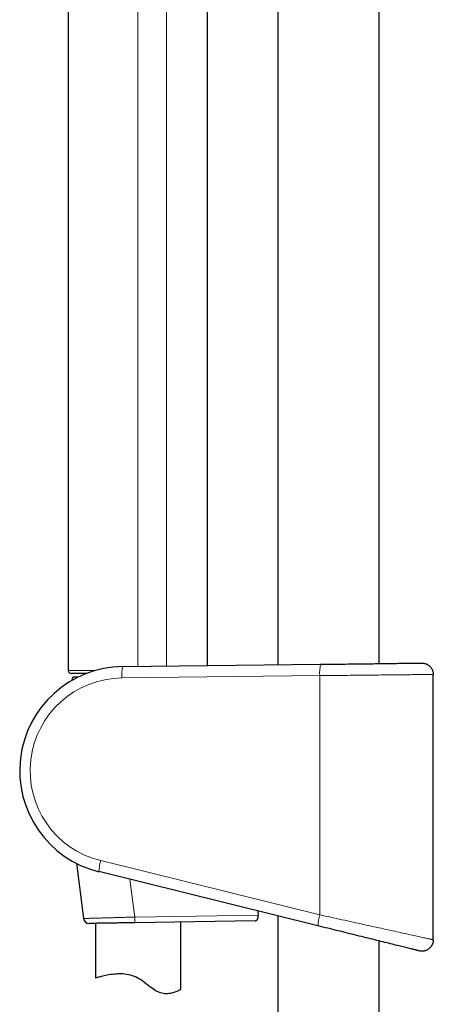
# Model space of a CAD drawing. Header units: millimetres. Extents: x 8 to 971, y 12 to 977.
# Tile 108 of 196: x 52 to 125, y 561 to 735. Entities that reach past the tile are written whole.
import ezdxf

# ---------------------------------------------------------------- set-up
doc = ezdxf.new("R2010")
doc.units = ezdxf.units.MM

msp = doc.modelspace()

# ---------------------------------------------------------------- linework, layer by layer
at = {"color": 7, "linetype": 'Continuous', "lineweight": 30}
for p, q in [((97.69, 913.41), (97.69, 621.22)), ((115.49, 621.44), (115.49, 906.84)), ((85.32, 621.08), (85.32, 747.83)), ((60.82, 738.92), (60.82, 620.2)), ((70.4, 620.9), (105.18, 621.31)), ((64.1, 619.7), (61.32, 619.7)), ((62.62, 619.06), (61.96, 619.06)), ((63.99, 619.7), (63.99, 619.66)), ((124.98, 572.81), (124.98, 619.52)), ((61.46, 618.54), (61.47, 618.45)), ((62.26, 586.29), (63.53, 576.56)), ((104.72, 575.27), (66.22, 584.81)), ((94.13, 577.9), (94.22, 577.18)), ((65.59, 575.71), (65.59, 566.11)), ((93.68, 576.17), (72.53, 575.82)), ((80.59, 564.08), (80.59, 575.96)), ((97.69, 577.01), (97.69, 314.32)), ((115.49, 314.32), (115.49, 572.61)), ((124.98, 572.81), (124.98, 572.81))]:
    msp.add_line(p, q, dxfattribs=at)
at = {"color": 252, "linetype": 'Continuous', "lineweight": 0}
for p, q in [((85.31, 621.08), (85.31, 747.83)), ((78.07, 745.2), (78.07, 620.99)), ((73.07, 743.38), (73.07, 620.93)), ((105.04, 619.31), (70.25, 618.9)), ((105.04, 619.31), (105.04, 577.21)), ((61.62, 618.54), (61.46, 618.54)), ((66.53, 586.75), (105.04, 577.21)), ((72.51, 576.82), (71.65, 583.46)), ((72.51, 576.82), (94.22, 577.18))]:
    msp.add_line(p, q, dxfattribs=at)
at = {"color": 7, "linetype": 'Continuous', "lineweight": 30, "flags": 128}
for points in [[(105.18, 621.31), (105.62, 621.32), (106.05, 621.32), (106.48, 621.33), (106.92, 621.33), (107.35, 621.34), (107.79, 621.34), (108.22, 621.35), (108.65, 621.35), (109.08, 621.36), (109.51, 621.36), (109.94, 621.37), (110.36, 621.37), (110.78, 621.38), (111.2, 621.38), (111.61, 621.39), (112.03, 621.39), (112.43, 621.4), (112.84, 621.4), (113.24, 621.41), (113.63, 621.41), (114.02, 621.42), (114.41, 621.42), (114.78, 621.43), (115.16, 621.43), (115.52, 621.44), (115.89, 621.44), (116.24, 621.44), (116.59, 621.45), (116.93, 621.45), (117.26, 621.46), (117.59, 621.46), (117.9, 621.46), (118.21, 621.47), (118.52, 621.47), (118.81, 621.48), (119.09, 621.48), (119.37, 621.48), (119.64, 621.49), (119.89, 621.49), (120.14, 621.49), (120.38, 621.49), (120.61, 621.5), (120.83, 621.5), (121.04, 621.5), (121.24, 621.5), (121.43, 621.51), (121.6, 621.51), (121.77, 621.51), (121.93, 621.51), (122.08, 621.51), (122.21, 621.52), (122.33, 621.52), (122.45, 621.52), (122.55, 621.52), (122.64, 621.52), (122.72, 621.52), (122.79, 621.52), (122.85, 621.52), (122.89, 621.52), (122.93, 621.52), (122.95, 621.52), (122.96, 621.52)], [(72.53, 575.82), (72.28, 575.82), (72.04, 575.82), (71.79, 575.81), (71.55, 575.81), (71.31, 575.8), (71.06, 575.8), (70.82, 575.8), (70.58, 575.79), (70.34, 575.79), (70.11, 575.78), (69.88, 575.78), (69.64, 575.78), (69.42, 575.77), (69.19, 575.77), (68.97, 575.77), (68.75, 575.76), (68.54, 575.76), (68.32, 575.76), (68.12, 575.75), (67.91, 575.75), (67.72, 575.75), (67.52, 575.74), (67.33, 575.74), (67.15, 575.74), (66.97, 575.73), (66.79, 575.73), (66.63, 575.73), (66.46, 575.73), (66.31, 575.72), (66.15, 575.72), (66.01, 575.72), (65.87, 575.72), (65.74, 575.71), (65.61, 575.71), (65.49, 575.71), (65.38, 575.71), (65.27, 575.71), (65.17, 575.7), (65.08, 575.7), (65, 575.7), (64.92, 575.7), (64.85, 575.7), (64.78, 575.7), (64.73, 575.7), (64.68, 575.7), (64.64, 575.7), (64.6, 575.69), (64.58, 575.69), (64.56, 575.69), (64.54, 575.69), (64.54, 575.69)], [(122.5, 570.87), (122.49, 570.87), (122.47, 570.88), (122.43, 570.89), (122.39, 570.9), (122.33, 570.91), (122.26, 570.93), (122.18, 570.95), (122.09, 570.97), (121.99, 571), (121.88, 571.03), (121.75, 571.06), (121.62, 571.09), (121.47, 571.13), (121.32, 571.17), (121.15, 571.21), (120.97, 571.25), (120.78, 571.3), (120.58, 571.35), (120.37, 571.4), (120.15, 571.45), (119.92, 571.51), (119.68, 571.57), (119.44, 571.63), (119.18, 571.69), (118.91, 571.76), (118.64, 571.83), (118.35, 571.9), (118.06, 571.97), (117.76, 572.05), (117.45, 572.12), (117.13, 572.2), (116.8, 572.28), (116.47, 572.37), (116.13, 572.45), (115.78, 572.54), (115.43, 572.62), (115.07, 572.71), (114.7, 572.8), (114.33, 572.9), (113.95, 572.99), (113.56, 573.08), (113.17, 573.18), (112.78, 573.28), (112.38, 573.38), (111.98, 573.48), (111.57, 573.58), (111.16, 573.68), (110.74, 573.78), (110.32, 573.89), (109.9, 573.99), (109.48, 574.1), (109.05, 574.2), (108.62, 574.31), (108.19, 574.41), (107.76, 574.52), (107.33, 574.63), (106.9, 574.74), (106.46, 574.84), (106.03, 574.95), (105.59, 575.06), (105.16, 575.17), (104.72, 575.27)], [(65.59, 566.11), (65.59, 566.11), (65.6, 566.12), (65.64, 566.13), (65.7, 566.14), (65.77, 566.17), (65.87, 566.19), (65.99, 566.23), (66.13, 566.27), (66.29, 566.31), (66.47, 566.36), (66.68, 566.41), (66.9, 566.46), (67.14, 566.52), (67.4, 566.58), (67.67, 566.63), (67.96, 566.69), (68.28, 566.74), (68.61, 566.79), (68.95, 566.82), (69.23, 566.85), (69.51, 566.86), (69.8, 566.87), (70.1, 566.87), (70.42, 566.86), (70.75, 566.83), (71.09, 566.79), (71.42, 566.73), (71.75, 566.65), (72.09, 566.55), (72.42, 566.43), (72.74, 566.29), (73.05, 566.13), (73.36, 565.95), (73.68, 565.75), (73.99, 565.52), (74.29, 565.3), (74.59, 565.06), (74.89, 564.83), (75.2, 564.59), (75.5, 564.37), (75.81, 564.16), (76.05, 564), (76.3, 563.85), (76.56, 563.72), (76.81, 563.61), (77.07, 563.53), (77.32, 563.46), (77.57, 563.42), (77.82, 563.39), (78.06, 563.38), (78.29, 563.38), (78.54, 563.4), (78.79, 563.44), (79.01, 563.48), (79.23, 563.53), (79.43, 563.59), (79.62, 563.65), (79.79, 563.72), (79.95, 563.78), (80.1, 563.84), (80.23, 563.9), (80.33, 563.95), (80.42, 563.99), (80.5, 564.03), (80.55, 564.06), (80.58, 564.07), (80.59, 564.08), (80.59, 564.08)]]:
    msp.add_lwpolyline(points, dxfattribs=at)
at = {"color": 252, "linetype": 'Continuous', "lineweight": 0, "flags": 128}
for points in [[(124.98, 619.52), (124.97, 619.52), (124.95, 619.52), (124.91, 619.52), (124.86, 619.52), (124.79, 619.52), (124.72, 619.52), (124.63, 619.52), (124.53, 619.52), (124.41, 619.52), (124.29, 619.52), (124.15, 619.52), (123.99, 619.51), (123.83, 619.51), (123.65, 619.51), (123.47, 619.51), (123.27, 619.51), (123.05, 619.5), (122.83, 619.5), (122.6, 619.5), (122.35, 619.5), (122.09, 619.49), (121.83, 619.49), (121.55, 619.49), (121.26, 619.49), (120.96, 619.48), (120.65, 619.48), (120.33, 619.48), (120, 619.47), (119.66, 619.47), (119.32, 619.46), (118.96, 619.46), (118.59, 619.46), (118.22, 619.45), (117.84, 619.45), (117.45, 619.44), (117.05, 619.44), (116.65, 619.44), (116.23, 619.43), (115.81, 619.43), (115.39, 619.42), (114.96, 619.42), (114.52, 619.41), (114.08, 619.41), (113.63, 619.4), (113.18, 619.4), (112.72, 619.39), (112.26, 619.39), (111.79, 619.38), (111.32, 619.38), (110.85, 619.37), (110.37, 619.37), (109.89, 619.36), (109.41, 619.36), (108.93, 619.35), (108.45, 619.35), (107.96, 619.34), (107.47, 619.34), (106.99, 619.33), (106.5, 619.33), (106.01, 619.32), (105.52, 619.32), (105.04, 619.31)], [(105.04, 577.21), (105.52, 577.11), (106.01, 577), (106.5, 576.89), (106.99, 576.78), (107.47, 576.68), (107.96, 576.57), (108.45, 576.46), (108.93, 576.36), (109.41, 576.25), (109.89, 576.14), (110.37, 576.04), (110.85, 575.93), (111.32, 575.83), (111.79, 575.72), (112.26, 575.62), (112.72, 575.52), (113.18, 575.42), (113.63, 575.32), (114.08, 575.22), (114.52, 575.12), (114.96, 575.03), (115.39, 574.93), (115.81, 574.84), (116.23, 574.74), (116.65, 574.65), (117.05, 574.56), (117.45, 574.48), (117.84, 574.39), (118.22, 574.31), (118.59, 574.22), (118.96, 574.14), (119.32, 574.06), (119.66, 573.99), (120, 573.91), (120.33, 573.84), (120.65, 573.77), (120.96, 573.7), (121.26, 573.64), (121.55, 573.57), (121.83, 573.51), (122.09, 573.45), (122.35, 573.39), (122.6, 573.34), (122.83, 573.29), (123.05, 573.24), (123.27, 573.19), (123.47, 573.15), (123.65, 573.11), (123.83, 573.07), (123.99, 573.03), (124.15, 573), (124.29, 572.97), (124.41, 572.94), (124.53, 572.91), (124.63, 572.89), (124.72, 572.87), (124.79, 572.86), (124.86, 572.84), (124.91, 572.83), (124.95, 572.82), (124.97, 572.82), (124.98, 572.81)], [(63.53, 576.56), (63.54, 576.56), (63.55, 576.56), (63.57, 576.57), (63.59, 576.57), (63.63, 576.57), (63.67, 576.57), (63.72, 576.57), (63.78, 576.57), (63.84, 576.57), (63.91, 576.57), (63.99, 576.58), (64.07, 576.58), (64.17, 576.58), (64.27, 576.59), (64.37, 576.59), (64.49, 576.59), (64.61, 576.6), (64.74, 576.6), (64.87, 576.6), (65.01, 576.61), (65.16, 576.61), (65.31, 576.62), (65.47, 576.62), (65.63, 576.62), (65.81, 576.63), (65.98, 576.63), (66.16, 576.64), (66.35, 576.65), (66.54, 576.65), (66.74, 576.66), (66.94, 576.66), (67.15, 576.67), (67.36, 576.67), (67.58, 576.68), (67.8, 576.69), (68.02, 576.69), (68.25, 576.7), (68.48, 576.71), (68.72, 576.71), (68.96, 576.72), (69.2, 576.73), (69.44, 576.73), (69.69, 576.74), (69.94, 576.75), (70.19, 576.76), (70.44, 576.76), (70.7, 576.77), (70.96, 576.78), (71.21, 576.79), (71.47, 576.79), (71.73, 576.8), (71.99, 576.81), (72.25, 576.82), (72.51, 576.82)], [(72.51, 576.82), (72.52, 576.74), (72.52, 576.65), (72.52, 576.56), (72.52, 576.48), (72.52, 576.4), (72.52, 576.32), (72.52, 576.25), (72.53, 576.18), (72.53, 576.12), (72.53, 576.06), (72.53, 576), (72.53, 575.96), (72.53, 575.92), (72.53, 575.88), (72.53, 575.86), (72.53, 575.84), (72.53, 575.83), (72.53, 575.82)]]:
    msp.add_lwpolyline(points, dxfattribs=at)
at = {"color": 7, "linetype": 'Continuous', "lineweight": 30}
for centre, radius, start, end in [((70.62, 602.59), 18.32, 90.6813, 256.095), ((61.32, 620.2), 0.5, 180, 270), ((61.96, 618.56), 0.5, 90, 182.4813), ((64.52, 576.69), 1, 187.4525, 270.9323)]:
    msp.add_arc(centre, radius, start, end, dxfattribs=at)
at = {"color": 252, "linetype": 'Continuous', "lineweight": 0}
for centre, radius, start, end in [((76.37, 619.46), 6.14, 166.4431, 185.2432), ((111.15, 619.87), 6.14, 166.4434, 185.2429), ((70.45, 602.59), 16.32, 90.6813, 256.095), ((72.37, 584.81), 6.15, 161.6931, 180.0757), ((110.71, 575.31), 5.98, 161.4246, 180.3444)]:
    msp.add_arc(centre, radius, start, end, dxfattribs=at)
at = {"color": 7, "linetype": 'Continuous', "lineweight": 30}
for points, knots in [([(122.96, 621.52), (122.99, 621.52), (123.08, 621.52), (123.23, 621.51), (123.41, 621.48), (123.58, 621.43), (123.74, 621.38), (123.89, 621.31), (124.04, 621.22), (124.18, 621.13), (124.31, 621.02), (124.43, 620.9), (124.54, 620.78), (124.64, 620.64), (124.73, 620.5), (124.81, 620.35), (124.87, 620.19), (124.92, 620.03), (124.96, 619.86), (124.98, 619.7), (124.98, 619.58), (124.98, 619.52)], [0, 0, 0, 0, 0.025932, 0.086366, 0.147359, 0.199887, 0.252416, 0.306469, 0.360523, 0.413049, 0.465577, 0.51963, 0.573683, 0.626209, 0.678736, 0.732789, 0.786841, 0.839368, 0.891894, 0.945947, 1, 1, 1, 1]), ([(93.68, 576.17), (93.71, 576.17), (93.77, 576.18), (93.86, 576.21), (93.94, 576.26), (94.01, 576.33), (94.08, 576.41), (94.13, 576.51), (94.18, 576.63), (94.21, 576.75), (94.23, 576.86), (94.23, 576.96), (94.23, 577.07), (94.23, 577.14), (94.22, 577.18)], [0, 0, 0, 0, 0.1003397, 0.2010664, 0.3013491, 0.3902384, 0.4794581, 0.5682143, 0.6587546, 0.749228, 0.8098708, 0.8707422, 0.9313607, 1, 1, 1, 1]), ([(124.98, 572.81), (124.98, 572.76), (124.98, 572.65), (124.96, 572.48), (124.92, 572.31), (124.87, 572.15), (124.81, 572), (124.74, 571.85), (124.65, 571.7), (124.55, 571.56), (124.44, 571.44), (124.32, 571.32), (124.18, 571.21), (124.04, 571.12), (123.9, 571.03), (123.75, 570.96), (123.59, 570.9), (123.42, 570.86), (123.26, 570.83), (123.09, 570.81), (122.92, 570.81), (122.75, 570.82), (122.61, 570.85), (122.53, 570.87), (122.5, 570.87)], [0, 0, 0, 0, 0.0458418, 0.0916835, 0.1388565, 0.1860304, 0.2318715, 0.2777132, 0.3248865, 0.3720595, 0.417902, 0.4637431, 0.5109166, 0.5580904, 0.6039325, 0.6497747, 0.6969489, 0.744123, 0.7899662, 0.8358084, 0.8829833, 0.9301587, 0.9777018, 1, 1, 1, 1])]:
    msp.add_open_spline(points, degree=3, knots=knots, dxfattribs=at)
at = {"color": 252, "linetype": 'Continuous', "lineweight": 0}
msp.add_open_spline([(60.82, 620.2), (60.82, 620.2), (60.83, 620.2), (60.85, 620.2), (60.9, 620.2), (60.97, 620.2), (61.06, 620.2), (61.17, 620.2), (61.31, 620.2), (61.46, 620.2), (61.64, 620.2), (61.84, 620.2), (62.05, 620.2), (62.29, 620.2), (62.54, 620.2), (62.81, 620.2), (63.1, 620.2), (63.41, 620.2), (63.74, 620.2), (64.09, 620.2), (64.45, 620.2), (64.82, 620.2), (65.21, 620.2), (65.48, 620.2), (65.62, 620.2), (65.62, 620.2)], degree=3, knots=[0, 0, 0, 0, 0.033249, 0.079903, 0.126514, 0.17181, 0.217145, 0.26248, 0.307776, 0.354387, 0.401041, 0.447695, 0.494306, 0.539602, 0.584937, 0.630273, 0.675569, 0.72218, 0.768833, 0.815488, 0.862099, 0.907395, 0.95273, 0.998065, 1, 1, 1, 1], dxfattribs=at)

doc.saveas('drawing.dxf')
